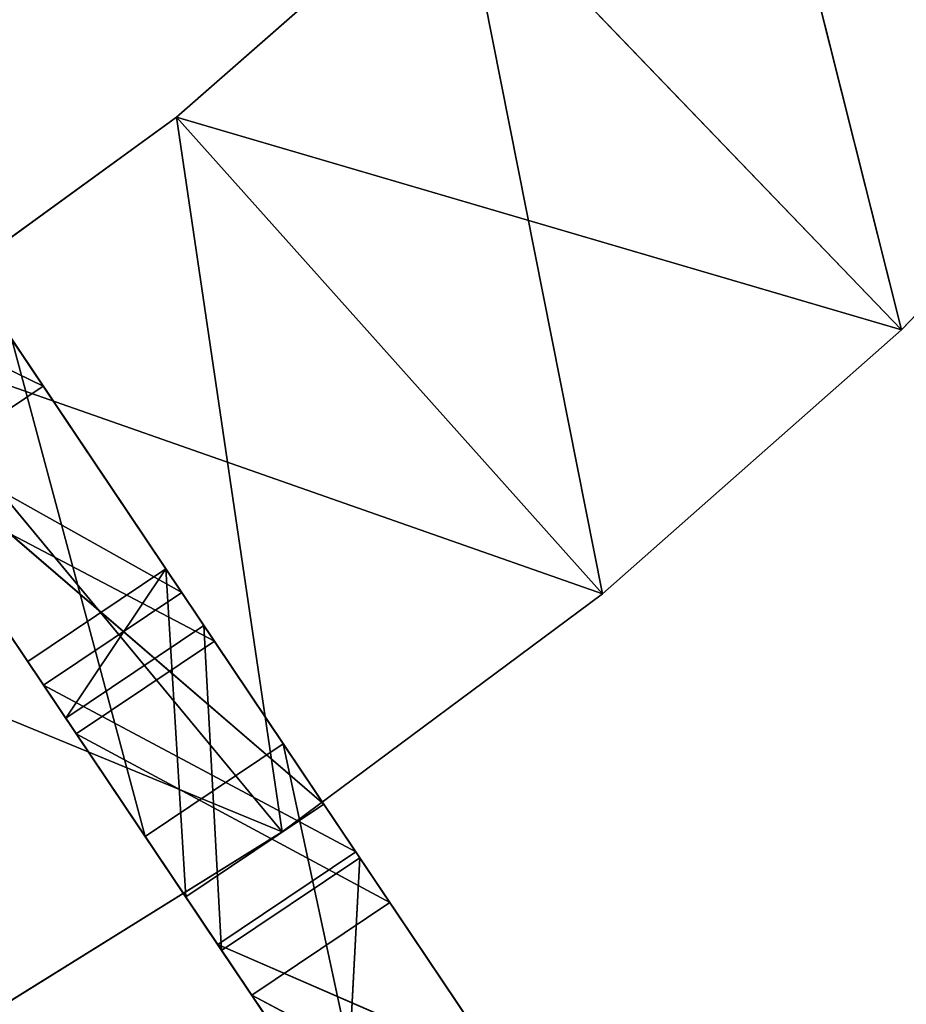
# Model space of a CAD drawing. Extents: x 856 to 1396, y -116 to 539.
# Tile 92 of 115: x 1217 to 1250, y 115 to 152. Entities that reach past the tile are written whole.
import ezdxf

# ---------------------------------------------------------------- set-up
doc = ezdxf.new("R2010")
doc.units = 0
doc.header["$LTSCALE"] = 25.4
doc.layers.get('0').update_dxf_attribs({"color": 13, "linetype": 'CONTINUOUS'})

# ---------------------------------------------------------------- blocks, each defined once
blk = doc.blocks.new('IKA-D-4174_STL')
at = {"color": 43}
for p, q in [((466.445, 1380.208, 259.155), (477.634, 1377.015, 253.696)), ((466.445, 1380.208, 259.155), (477.634, 1377.015, 253.696)), ((471.635, 1380.208, 262.638), (477.634, 1377.015, 253.696)), ((471.635, 1380.208, 262.638), (477.634, 1377.015, 253.696)), ((477.634, 1377.015, 253.696), (469.132, 1374.659, 266.368)), ((477.634, 1377.015, 253.696), (469.132, 1374.659, 266.368)), ((478.877, 1372.796, 240.626), (472.444, 1377.015, 250.214)), ((472.444, 1377.015, 250.214), (484.067, 1372.796, 244.108)), ((472.444, 1377.015, 250.214), (484.067, 1372.796, 244.108)), ((472.444, 1377.015, 250.214), (477.634, 1377.015, 253.696)), ((472.444, 1377.015, 250.214), (477.634, 1377.015, 253.696)), ((478.877, 1372.796, 240.626), (472.444, 1377.015, 250.214)), ((477.634, 1377.015, 253.696), (475.536, 1368.978, 256.823)), ((477.634, 1377.015, 253.696), (475.536, 1368.978, 256.823)), ((477.634, 1377.015, 253.696), (484.067, 1372.796, 244.108)), ((477.634, 1377.015, 253.696), (484.067, 1372.796, 244.108)), ((478.877, 1372.796, 240.626), (470.346, 1368.978, 253.341)), ((478.877, 1372.796, 240.626), (470.346, 1368.978, 253.341)), ((484.067, 1372.796, 244.108), (475.536, 1368.978, 256.823)), ((484.067, 1372.796, 244.108), (475.536, 1368.978, 256.823)), ((485.469, 1367.648, 230.8), (478.877, 1372.796, 240.626)), ((478.877, 1372.796, 240.626), (490.66, 1367.648, 234.283)), ((478.877, 1372.796, 240.626), (490.66, 1367.648, 234.283)), ((478.877, 1372.796, 240.626), (484.067, 1372.796, 244.108)), ((478.877, 1372.796, 240.626), (484.067, 1372.796, 244.108)), ((478.877, 1372.796, 240.626), (482.989, 1368.978, 234.498)), ((478.877, 1372.796, 240.626), (482.989, 1368.978, 234.498)), ((485.469, 1367.648, 230.8), (478.877, 1372.796, 240.626)), ((484.067, 1372.796, 244.108), (490.66, 1367.648, 234.283)), ((484.067, 1372.796, 244.108), (490.66, 1367.648, 234.283)), ((484.067, 1372.796, 244.108), (488.179, 1368.978, 237.98)), ((484.067, 1372.796, 244.108), (488.179, 1368.978, 237.98)), ((486.619, 1368.978, 236.938), (459.116, 1368.978, 248.289)), ((486.619, 1368.978, 236.938), (459.116, 1368.978, 248.289)), ((488.179, 1368.978, 237.98), (470.346, 1368.978, 253.341)), ((470.346, 1368.978, 253.341), (482.989, 1368.978, 234.498)), ((488.179, 1368.978, 237.98), (470.346, 1368.978, 253.341)), ((470.346, 1368.978, 253.341), (482.989, 1368.978, 234.498)), ((498.645, 1368.978, 245.889), (471.233, 1368.978, 255.517)), ((471.233, 1368.978, 255.517), (482.643, 1368.978, 263.817)), ((498.645, 1368.978, 245.889), (471.233, 1368.978, 255.517)), ((486.619, 1368.978, 236.938), (471.233, 1368.978, 255.517)), ((486.619, 1368.978, 236.938), (471.233, 1368.978, 255.517)), ((482.643, 1368.978, 263.817), (471.233, 1362.728, 255.517)), ((482.643, 1368.978, 263.817), (471.233, 1362.728, 255.517)), ((471.233, 1368.978, 255.517), (482.643, 1368.978, 263.817)), ((486.619, 1368.978, 236.938), (473.886, 1368.978, 229.026)), ((473.886, 1362.728, 229.026), (486.619, 1368.978, 236.938)), ((473.886, 1362.728, 229.026), (486.619, 1368.978, 236.938)), ((486.619, 1368.978, 236.938), (473.886, 1368.978, 229.026)), ((488.179, 1368.978, 237.98), (475.536, 1368.978, 256.823)), ((488.179, 1368.978, 237.98), (475.536, 1368.978, 256.823)), ((509.881, 1368.978, 255.815), (482.643, 1368.978, 263.817)), ((482.643, 1368.978, 263.817), (493.251, 1368.978, 273.12)), ((509.881, 1368.978, 255.815), (482.643, 1368.978, 263.817)), ((498.645, 1368.978, 245.889), (482.643, 1368.978, 263.817)), ((498.645, 1368.978, 245.889), (482.643, 1368.978, 263.817)), ((493.251, 1368.978, 273.12), (482.643, 1362.728, 263.817)), ((493.251, 1368.978, 273.12), (482.643, 1362.728, 263.817)), ((482.643, 1368.978, 263.817), (493.251, 1368.978, 273.12)), ((482.643, 1368.978, 263.817), (482.643, 1362.728, 263.817)), ((482.643, 1368.978, 263.817), (482.643, 1362.728, 263.817)), ((482.989, 1368.978, 234.498), (488.179, 1368.978, 237.98)), ((488.179, 1362.728, 237.98), (482.989, 1368.978, 234.498)), ((482.989, 1368.978, 234.498), (482.989, 1362.728, 234.498)), ((488.179, 1362.728, 237.98), (482.989, 1368.978, 234.498)), ((482.989, 1368.978, 234.498), (488.179, 1368.978, 237.98)), ((485.469, 1367.648, 230.8), (482.989, 1368.978, 234.498)), ((485.469, 1367.648, 230.8), (482.989, 1368.978, 234.498)), ((482.989, 1368.978, 234.498), (482.989, 1362.728, 234.498)), ((498.645, 1368.978, 245.889), (486.619, 1368.978, 236.938)), ((486.619, 1362.728, 236.938), (498.645, 1368.978, 245.889)), ((486.619, 1362.728, 236.938), (498.645, 1368.978, 245.889)), ((486.619, 1362.728, 236.938), (486.619, 1368.978, 236.938)), ((498.645, 1368.978, 245.889), (486.619, 1368.978, 236.938)), ((486.619, 1362.728, 236.938), (486.619, 1368.978, 236.938)), ((488.179, 1362.728, 237.98), (488.179, 1368.978, 237.98)), ((488.179, 1368.978, 237.98), (490.66, 1367.648, 234.283)), ((488.179, 1362.728, 237.98), (488.179, 1368.978, 237.98)), ((488.179, 1368.978, 237.98), (490.66, 1367.648, 234.283)), ((509.881, 1368.978, 255.815), (493.251, 1368.978, 273.12)), ((509.881, 1368.978, 255.815), (493.251, 1368.978, 273.12)), ((509.881, 1368.978, 255.815), (498.645, 1368.978, 245.889)), ((498.645, 1362.728, 245.889), (509.881, 1368.978, 255.815)), ((498.645, 1362.728, 245.889), (509.881, 1368.978, 255.815)), ((498.645, 1362.728, 245.889), (498.645, 1368.978, 245.889)), ((509.881, 1368.978, 255.815), (498.645, 1368.978, 245.889)), ((498.645, 1362.728, 245.889), (498.645, 1368.978, 245.889)), ((520.246, 1368.978, 266.646), (509.881, 1368.978, 255.815)), ((509.881, 1362.728, 255.815), (520.246, 1368.978, 266.646)), ((509.881, 1362.728, 255.815), (520.246, 1368.978, 266.646)), ((509.881, 1362.728, 255.815), (509.881, 1368.978, 255.815)), ((520.246, 1368.978, 266.646), (509.881, 1368.978, 255.815)), ((509.881, 1362.728, 255.815), (509.881, 1368.978, 255.815)), ((485.469, 1367.648, 230.8), (482.989, 1362.728, 234.498)), ((485.469, 1367.648, 230.8), (482.989, 1362.728, 234.498)), ((491.946, 1361.736, 221.148), (485.469, 1367.648, 230.8)), ((485.469, 1367.648, 230.8), (497.136, 1361.736, 224.63)), ((485.469, 1367.648, 230.8), (497.136, 1361.736, 224.63)), ((485.469, 1367.648, 230.8), (490.66, 1367.648, 234.283)), ((485.469, 1367.648, 230.8), (490.66, 1367.648, 234.283)), ((491.946, 1361.736, 221.148), (485.469, 1367.648, 230.8)), ((497.511, 1340.207, 212.853), (485.469, 1367.648, 230.8)), ((497.511, 1340.207, 212.853), (485.469, 1367.648, 230.8)), ((488.179, 1362.728, 237.98), (490.66, 1367.648, 234.283)), ((488.179, 1362.728, 237.98), (490.66, 1367.648, 234.283)), ((489.528, 1355.656, 235.969), (490.66, 1367.648, 234.283)), ((489.528, 1355.656, 235.969), (490.66, 1367.648, 234.283)), ((490.66, 1367.648, 234.283), (497.136, 1361.736, 224.63)), ((490.66, 1367.648, 234.283), (497.136, 1361.736, 224.63)), ((486.619, 1362.728, 236.938), (471.233, 1362.728, 255.517)), ((486.619, 1362.728, 236.938), (471.233, 1362.728, 255.517)), ((482.643, 1362.728, 263.817), (471.233, 1362.728, 255.517)), ((482.643, 1362.728, 263.817), (471.233, 1362.728, 255.517)), ((473.886, 1362.728, 229.026), (486.619, 1362.728, 236.938)), ((473.886, 1362.728, 229.026), (486.619, 1362.728, 236.938)), ((477.053, 1362.728, 243.346), (482.243, 1362.728, 246.828)), ((482.989, 1362.728, 234.498), (477.053, 1362.728, 243.346)), ((482.243, 1362.296, 246.828), (477.053, 1362.728, 243.346)), ((477.053, 1362.728, 243.346), (477.053, 1362.296, 243.346)), ((482.243, 1362.296, 246.828), (477.053, 1362.728, 243.346)), ((477.053, 1362.728, 243.346), (482.243, 1362.728, 246.828)), ((477.053, 1362.728, 243.346), (477.053, 1362.296, 243.346)), ((477.053, 1362.728, 243.346), (478.48, 1360.939, 241.219)), ((477.053, 1362.728, 243.346), (478.48, 1360.939, 241.219)), ((482.989, 1362.728, 234.498), (477.053, 1362.728, 243.346)), ((482.989, 1362.728, 234.498), (478.48, 1360.939, 241.219)), ((482.989, 1362.728, 234.498), (478.48, 1360.939, 241.219)), ((482.243, 1362.728, 246.828), (482.989, 1362.728, 234.498)), ((482.243, 1362.728, 246.828), (482.989, 1362.728, 234.498)), ((482.243, 1362.728, 246.828), (488.179, 1362.728, 237.98)), ((482.243, 1362.296, 246.828), (482.243, 1362.728, 246.828)), ((482.243, 1362.296, 246.828), (482.243, 1362.728, 246.828)), ((482.243, 1362.296, 246.828), (488.179, 1362.728, 237.98)), ((482.243, 1362.728, 246.828), (488.179, 1362.728, 237.98)), ((482.243, 1362.296, 246.828), (488.179, 1362.728, 237.98)), ((486.619, 1362.728, 236.938), (482.643, 1362.728, 263.817)), ((486.619, 1362.728, 236.938), (482.643, 1362.728, 263.817)), ((498.645, 1362.728, 245.889), (482.643, 1362.728, 263.817)), ((498.645, 1362.728, 245.889), (482.643, 1362.728, 263.817)), ((493.251, 1362.728, 273.12), (482.643, 1362.728, 263.817)), ((493.251, 1362.728, 273.12), (482.643, 1362.728, 263.817)), ((482.989, 1362.728, 234.498), (488.179, 1362.728, 237.98)), ((482.989, 1362.728, 234.498), (488.179, 1362.728, 237.98)), ((482.989, 1362.728, 234.498), (493.398, 1345.776, 218.984)), ((488.976, 1350.94, 225.575), (482.989, 1362.728, 234.498)), ((482.989, 1362.728, 234.498), (484.338, 1355.656, 232.487)), ((482.989, 1362.728, 234.498), (484.338, 1355.656, 232.487)), ((488.976, 1350.94, 225.575), (482.989, 1362.728, 234.498)), ((497.511, 1340.207, 212.853), (482.989, 1362.728, 234.498)), ((497.511, 1340.207, 212.853), (482.989, 1362.728, 234.498)), ((482.989, 1362.728, 234.498), (493.398, 1345.776, 218.984)), ((483.67, 1360.939, 244.701), (488.179, 1362.728, 237.98)), ((483.67, 1360.939, 244.701), (488.179, 1362.728, 237.98)), ((486.619, 1362.728, 236.938), (498.645, 1362.728, 245.889)), ((486.619, 1362.728, 236.938), (498.645, 1362.728, 245.889)), ((489.528, 1355.656, 235.969), (488.179, 1362.728, 237.98)), ((489.528, 1355.656, 235.969), (488.179, 1362.728, 237.98)), ((498.645, 1362.728, 245.889), (493.251, 1362.728, 273.12)), ((498.645, 1362.728, 245.889), (493.251, 1362.728, 273.12)), ((509.881, 1362.728, 255.815), (493.251, 1362.728, 273.12)), ((509.881, 1362.728, 255.815), (493.251, 1362.728, 273.12)), ((498.645, 1362.728, 245.889), (509.881, 1362.728, 255.815)), ((498.645, 1362.728, 245.889), (509.881, 1362.728, 255.815)), ((509.881, 1362.728, 255.815), (502.969, 1362.728, 283.349)), ((509.881, 1362.728, 255.815), (502.969, 1362.728, 283.349)), ((509.881, 1362.728, 255.815), (520.246, 1362.728, 266.646)), ((509.881, 1362.728, 255.815), (520.246, 1362.728, 266.646)), ((482.243, 1362.296, 246.828), (477.053, 1362.296, 243.346)), ((477.053, 1362.296, 243.346), (478.48, 1360.939, 241.219)), ((482.243, 1362.296, 246.828), (477.053, 1362.296, 243.346)), ((477.053, 1362.296, 243.346), (478.48, 1360.939, 241.219)), ((478.48, 1360.939, 241.219), (482.243, 1362.296, 246.828)), ((478.48, 1360.939, 241.219), (482.243, 1362.296, 246.828)), ((483.67, 1360.939, 244.701), (482.243, 1362.296, 246.828)), ((483.67, 1360.939, 244.701), (482.243, 1362.296, 246.828)), ((489.528, 1355.656, 235.969), (497.136, 1361.736, 224.63)), ((489.528, 1355.656, 235.969), (497.136, 1361.736, 224.63)), ((478.48, 1360.939, 241.219), (483.67, 1360.939, 244.701)), ((478.48, 1360.939, 241.219), (483.67, 1360.939, 244.701)), ((478.48, 1360.939, 241.219), (484.338, 1355.656, 232.487)), ((478.48, 1360.939, 241.219), (484.338, 1355.656, 232.487)), ((484.338, 1355.656, 232.487), (483.67, 1360.939, 244.701)), ((484.338, 1355.656, 232.487), (483.67, 1360.939, 244.701)), ((489.528, 1355.656, 235.969), (483.67, 1360.939, 244.701)), ((489.528, 1355.656, 235.969), (483.67, 1360.939, 244.701)), ((484.338, 1355.656, 232.487), (489.528, 1355.656, 235.969)), ((484.338, 1355.656, 232.487), (489.528, 1355.656, 235.969)), ((484.338, 1355.656, 232.487), (488.976, 1350.94, 225.575)), ((484.338, 1355.656, 232.487), (488.976, 1350.94, 225.575)), ((488.976, 1350.94, 225.575), (489.528, 1355.656, 235.969)), ((488.976, 1350.94, 225.575), (489.528, 1355.656, 235.969)), ((494.166, 1350.94, 229.057), (489.528, 1355.656, 235.969)), ((494.166, 1350.94, 229.057), (489.528, 1355.656, 235.969)), ((489.622, 1140.534, 224.612), (484.193, 1132.971, 232.702)), ((484.193, 1132.971, 232.702), (494.812, 1140.534, 228.094)), ((484.193, 1132.971, 232.702), (494.812, 1140.534, 228.094)), ((489.622, 1140.534, 224.612), (484.193, 1132.971, 232.702)), ((489.383, 1132.971, 236.185), (494.812, 1140.534, 228.094)), ((489.383, 1132.971, 236.185), (494.812, 1140.534, 228.094)), ((497.637, 1135.515, 212.665), (484.193, 1132.971, 232.702)), ((497.637, 1135.515, 212.665), (484.193, 1132.971, 232.702)), ((484.193, 1132.971, 232.702), (477.649, 1124.839, 242.456)), ((477.649, 1124.839, 242.456), (489.383, 1132.971, 236.185)), ((477.649, 1124.839, 242.456), (489.383, 1132.971, 236.185)), ((484.193, 1132.971, 232.702), (477.649, 1124.839, 242.456)), ((482.839, 1124.839, 245.938), (489.383, 1132.971, 236.185)), ((482.839, 1124.839, 245.938), (489.383, 1132.971, 236.185)), ((484.193, 1132.971, 232.702), (489.383, 1132.971, 236.185)), ((484.193, 1132.971, 232.702), (489.383, 1132.971, 236.185)), ((490.193, 1126.604, 223.76), (484.193, 1132.971, 232.702)), ((490.193, 1126.604, 223.76), (484.193, 1132.971, 232.702)), ((489.383, 1132.971, 236.185), (486.657, 1117.108, 240.248)), ((489.383, 1132.971, 236.185), (486.657, 1117.108, 240.248)), ((489.383, 1132.971, 236.185), (495.383, 1126.604, 227.242)), ((489.383, 1132.971, 236.185), (495.383, 1126.604, 227.242)), ((490.193, 1126.604, 223.76), (477.649, 1124.839, 242.456)), ((490.193, 1126.604, 223.76), (477.649, 1124.839, 242.456)), ((481.467, 1117.108, 236.765), (490.193, 1126.604, 223.76)), ((481.467, 1117.108, 236.765), (490.193, 1126.604, 223.76)), ((490.193, 1126.604, 223.76), (486.657, 1117.108, 240.248)), ((490.193, 1126.604, 223.76), (486.657, 1117.108, 240.248)), ((495.383, 1126.604, 227.242), (486.657, 1117.108, 240.248)), ((495.383, 1126.604, 227.242), (486.657, 1117.108, 240.248)), ((477.649, 1124.839, 242.456), (470.753, 1117.147, 252.735)), ((470.753, 1117.147, 252.735), (482.839, 1124.839, 245.938)), ((470.753, 1117.147, 252.735), (482.839, 1124.839, 245.938)), ((477.649, 1124.839, 242.456), (470.753, 1117.147, 252.735)), ((475.943, 1117.147, 256.218), (482.839, 1124.839, 245.938)), ((475.943, 1117.147, 256.218), (482.839, 1124.839, 245.938)), ((482.839, 1124.839, 245.938), (476.454, 1106.927, 255.455)), ((482.839, 1124.839, 245.938), (476.454, 1106.927, 255.455)), ((477.649, 1124.839, 242.456), (482.839, 1124.839, 245.938)), ((477.649, 1124.839, 242.456), (482.839, 1124.839, 245.938)), ((481.467, 1117.108, 236.765), (477.649, 1124.839, 242.456)), ((481.467, 1117.108, 236.765), (477.649, 1124.839, 242.456)), ((482.839, 1124.839, 245.938), (486.657, 1117.108, 240.248)), ((482.839, 1124.839, 245.938), (486.657, 1117.108, 240.248)), ((481.467, 1117.108, 236.765), (470.753, 1117.147, 252.735)), ((481.467, 1117.108, 236.765), (470.753, 1117.147, 252.735)), ((471.264, 1106.927, 251.973), (481.467, 1117.108, 236.765)), ((471.264, 1106.927, 251.973), (481.467, 1117.108, 236.765)), ((481.467, 1117.108, 236.765), (476.454, 1106.927, 255.455)), ((481.467, 1117.108, 236.765), (476.454, 1106.927, 255.455)), ((486.657, 1117.108, 240.248), (476.454, 1106.927, 255.455)), ((486.657, 1117.108, 240.248), (476.454, 1106.927, 255.455)), ((481.467, 1117.108, 236.765), (486.657, 1117.108, 240.248)), ((481.467, 1117.108, 236.765), (486.657, 1117.108, 240.248))]:
    blk.add_line(p, q, dxfattribs=at)
mesh = blk.add_polyface(dxfattribs=at)
corners = [(466.445, 1380.208, 259.155), (477.634, 1377.015, 253.696), (472.444, 1377.015, 250.214)]
mesh.append_faces([[corners[k] for k in face] for face in [(0, 1, 2)]], dxfattribs={"color": 43})
mesh = blk.add_polyface(dxfattribs=at)
corners = [(471.635, 1380.208, 262.638), (477.634, 1377.015, 253.696), (466.445, 1380.208, 259.155)]
mesh.append_faces([[corners[k] for k in face] for face in [(0, 1, 2)]], dxfattribs={"color": 43})
mesh = blk.add_polyface(dxfattribs=at)
corners = [(471.635, 1380.208, 262.638), (469.132, 1374.659, 266.368), (477.634, 1377.015, 253.696)]
mesh.append_faces([[corners[k] for k in face] for face in [(0, 1, 2)]], dxfattribs={"color": 43})
mesh = blk.add_polyface(dxfattribs=at)
corners = [(477.634, 1377.015, 253.696), (469.132, 1374.659, 266.368), (475.536, 1368.978, 256.823)]
mesh.append_faces([[corners[k] for k in face] for face in [(0, 1, 2)]], dxfattribs={"color": 43})
mesh = blk.add_polyface(dxfattribs=at)
corners = [(472.444, 1377.015, 250.214), (478.877, 1372.796, 240.626), (470.346, 1368.978, 253.341)]
mesh.append_faces([[corners[k] for k in face] for face in [(0, 1, 2)]], dxfattribs={"color": 43})
mesh = blk.add_polyface(dxfattribs=at)
corners = [(472.444, 1377.015, 250.214), (484.067, 1372.796, 244.108), (478.877, 1372.796, 240.626)]
mesh.append_faces([[corners[k] for k in face] for face in [(0, 1, 2)]], dxfattribs={"color": 43})
mesh = blk.add_polyface(dxfattribs=at)
corners = [(477.634, 1377.015, 253.696), (484.067, 1372.796, 244.108), (472.444, 1377.015, 250.214)]
mesh.append_faces([[corners[k] for k in face] for face in [(0, 1, 2)]], dxfattribs={"color": 43})
mesh = blk.add_polyface(dxfattribs=at)
corners = [(477.634, 1377.015, 253.696), (475.536, 1368.978, 256.823), (484.067, 1372.796, 244.108)]
mesh.append_faces([[corners[k] for k in face] for face in [(0, 1, 2)]], dxfattribs={"color": 43})
mesh = blk.add_polyface(dxfattribs=at)
corners = [(478.877, 1372.796, 240.626), (482.989, 1368.978, 234.498), (470.346, 1368.978, 253.341)]
mesh.append_faces([[corners[k] for k in face] for face in [(0, 1, 2)]], dxfattribs={"color": 43})
mesh = blk.add_polyface(dxfattribs=at)
corners = [(484.067, 1372.796, 244.108), (475.536, 1368.978, 256.823), (488.179, 1368.978, 237.98)]
mesh.append_faces([[corners[k] for k in face] for face in [(0, 1, 2)]], dxfattribs={"color": 43})
mesh = blk.add_polyface(dxfattribs=at)
corners = [(478.877, 1372.796, 240.626), (490.66, 1367.648, 234.283), (485.469, 1367.648, 230.8)]
mesh.append_faces([[corners[k] for k in face] for face in [(0, 1, 2)]], dxfattribs={"color": 43})
mesh = blk.add_polyface(dxfattribs=at)
corners = [(484.067, 1372.796, 244.108), (490.66, 1367.648, 234.283), (478.877, 1372.796, 240.626)]
mesh.append_faces([[corners[k] for k in face] for face in [(0, 1, 2)]], dxfattribs={"color": 43})
mesh = blk.add_polyface(dxfattribs=at)
corners = [(478.877, 1372.796, 240.626), (485.469, 1367.648, 230.8), (482.989, 1368.978, 234.498)]
mesh.append_faces([[corners[k] for k in face] for face in [(0, 1, 2)]], dxfattribs={"color": 43})
mesh = blk.add_polyface(dxfattribs=at)
corners = [(484.067, 1372.796, 244.108), (488.179, 1368.978, 237.98), (490.66, 1367.648, 234.283)]
mesh.append_faces([[corners[k] for k in face] for face in [(0, 1, 2)]], dxfattribs={"color": 43})
mesh = blk.add_polyface(dxfattribs=at)
corners = [(471.233, 1368.978, 255.517), (486.619, 1368.978, 236.938), (459.116, 1368.978, 248.289)]
mesh.append_faces([[corners[k] for k in face] for face in [(0, 1, 2)]], dxfattribs={"color": 43})
mesh = blk.add_polyface(dxfattribs=at)
corners = [(459.116, 1368.978, 248.289), (486.619, 1368.978, 236.938), (473.886, 1368.978, 229.026)]
mesh.append_faces([[corners[k] for k in face] for face in [(0, 1, 2)]], dxfattribs={"color": 43})
mesh = blk.add_polyface(dxfattribs=at)
corners = [(470.346, 1368.978, 253.341), (482.989, 1368.978, 234.498), (488.179, 1368.978, 237.98)]
mesh.append_faces([[corners[k] for k in face] for face in [(0, 1, 2)]], dxfattribs={"color": 43})
mesh = blk.add_polyface(dxfattribs=at)
corners = [(475.536, 1368.978, 256.823), (470.346, 1368.978, 253.341), (488.179, 1368.978, 237.98)]
mesh.append_faces([[corners[k] for k in face] for face in [(0, 1, 2)]], dxfattribs={"color": 43})
mesh = blk.add_polyface(dxfattribs=at)
corners = [(482.643, 1368.978, 263.817), (498.645, 1368.978, 245.889), (471.233, 1368.978, 255.517)]
mesh.append_faces([[corners[k] for k in face] for face in [(0, 1, 2)]], dxfattribs={"color": 43})
mesh = blk.add_polyface(dxfattribs=at)
corners = [(471.233, 1368.978, 255.517), (498.645, 1368.978, 245.889), (486.619, 1368.978, 236.938)]
mesh.append_faces([[corners[k] for k in face] for face in [(0, 1, 2)]], dxfattribs={"color": 43})
mesh = blk.add_polyface(dxfattribs=at)
corners = [(482.643, 1368.978, 263.817), (471.233, 1362.728, 255.517), (482.643, 1362.728, 263.817)]
mesh.append_faces([[corners[k] for k in face] for face in [(0, 1, 2)]], dxfattribs={"color": 43})
mesh = blk.add_polyface(dxfattribs=at)
corners = [(482.643, 1368.978, 263.817), (471.233, 1368.978, 255.517), (471.233, 1362.728, 255.517)]
mesh.append_faces([[corners[k] for k in face] for face in [(0, 1, 2)]], dxfattribs={"color": 43})
mesh = blk.add_polyface(dxfattribs=at)
corners = [(486.619, 1362.728, 236.938), (473.886, 1362.728, 229.026), (486.619, 1368.978, 236.938)]
mesh.append_faces([[corners[k] for k in face] for face in [(0, 1, 2)]], dxfattribs={"color": 43})
mesh = blk.add_polyface(dxfattribs=at)
corners = [(486.619, 1368.978, 236.938), (473.886, 1362.728, 229.026), (473.886, 1368.978, 229.026)]
mesh.append_faces([[corners[k] for k in face] for face in [(0, 1, 2)]], dxfattribs={"color": 43})
mesh = blk.add_polyface(dxfattribs=at)
corners = [(493.251, 1368.978, 273.12), (509.881, 1368.978, 255.815), (482.643, 1368.978, 263.817)]
mesh.append_faces([[corners[k] for k in face] for face in [(0, 1, 2)]], dxfattribs={"color": 43})
mesh = blk.add_polyface(dxfattribs=at)
corners = [(482.643, 1368.978, 263.817), (509.881, 1368.978, 255.815), (498.645, 1368.978, 245.889)]
mesh.append_faces([[corners[k] for k in face] for face in [(0, 1, 2)]], dxfattribs={"color": 43})
mesh = blk.add_polyface(dxfattribs=at)
corners = [(493.251, 1368.978, 273.12), (482.643, 1362.728, 263.817), (493.251, 1362.728, 273.12)]
mesh.append_faces([[corners[k] for k in face] for face in [(0, 1, 2)]], dxfattribs={"color": 43})
mesh = blk.add_polyface(dxfattribs=at)
corners = [(493.251, 1368.978, 273.12), (482.643, 1368.978, 263.817), (482.643, 1362.728, 263.817)]
mesh.append_faces([[corners[k] for k in face] for face in [(0, 1, 2)]], dxfattribs={"color": 43})
mesh = blk.add_polyface(dxfattribs=at)
corners = [(488.179, 1362.728, 237.98), (482.989, 1368.978, 234.498), (482.989, 1362.728, 234.498)]
mesh.append_faces([[corners[k] for k in face] for face in [(0, 1, 2)]], dxfattribs={"color": 43})
mesh = blk.add_polyface(dxfattribs=at)
corners = [(488.179, 1368.978, 237.98), (482.989, 1368.978, 234.498), (488.179, 1362.728, 237.98)]
mesh.append_faces([[corners[k] for k in face] for face in [(0, 1, 2)]], dxfattribs={"color": 43})
mesh = blk.add_polyface(dxfattribs=at)
corners = [(482.989, 1368.978, 234.498), (485.469, 1367.648, 230.8), (482.989, 1362.728, 234.498)]
mesh.append_faces([[corners[k] for k in face] for face in [(0, 1, 2)]], dxfattribs={"color": 43})
mesh = blk.add_polyface(dxfattribs=at)
corners = [(498.645, 1362.728, 245.889), (486.619, 1362.728, 236.938), (498.645, 1368.978, 245.889)]
mesh.append_faces([[corners[k] for k in face] for face in [(0, 1, 2)]], dxfattribs={"color": 43})
mesh = blk.add_polyface(dxfattribs=at)
corners = [(498.645, 1368.978, 245.889), (486.619, 1362.728, 236.938), (486.619, 1368.978, 236.938)]
mesh.append_faces([[corners[k] for k in face] for face in [(0, 1, 2)]], dxfattribs={"color": 43})
mesh = blk.add_polyface(dxfattribs=at)
corners = [(488.179, 1368.978, 237.98), (488.179, 1362.728, 237.98), (490.66, 1367.648, 234.283)]
mesh.append_faces([[corners[k] for k in face] for face in [(0, 1, 2)]], dxfattribs={"color": 43})
mesh = blk.add_polyface(dxfattribs=at)
corners = [(502.969, 1368.978, 283.349), (520.246, 1368.978, 266.646), (493.251, 1368.978, 273.12)]
mesh.append_faces([[corners[k] for k in face] for face in [(0, 1, 2)]], dxfattribs={"color": 43})
mesh = blk.add_polyface(dxfattribs=at)
corners = [(493.251, 1368.978, 273.12), (520.246, 1368.978, 266.646), (509.881, 1368.978, 255.815)]
mesh.append_faces([[corners[k] for k in face] for face in [(0, 1, 2)]], dxfattribs={"color": 43})
mesh = blk.add_polyface(dxfattribs=at)
corners = [(509.881, 1362.728, 255.815), (498.645, 1362.728, 245.889), (509.881, 1368.978, 255.815)]
mesh.append_faces([[corners[k] for k in face] for face in [(0, 1, 2)]], dxfattribs={"color": 43})
mesh = blk.add_polyface(dxfattribs=at)
corners = [(509.881, 1368.978, 255.815), (498.645, 1362.728, 245.889), (498.645, 1368.978, 245.889)]
mesh.append_faces([[corners[k] for k in face] for face in [(0, 1, 2)]], dxfattribs={"color": 43})
mesh = blk.add_polyface(dxfattribs=at)
corners = [(502.969, 1368.978, 283.349), (529.668, 1368.978, 278.306), (520.246, 1368.978, 266.646)]
mesh.append_faces([[corners[k] for k in face] for face in [(0, 1, 2)]], dxfattribs={"color": 43})
mesh = blk.add_polyface(dxfattribs=at)
corners = [(520.246, 1368.978, 266.646), (520.246, 1362.728, 266.646), (509.881, 1362.728, 255.815)]
mesh.append_faces([[corners[k] for k in face] for face in [(0, 1, 2)]], dxfattribs={"color": 43})
mesh = blk.add_polyface(dxfattribs=at)
corners = [(520.246, 1368.978, 266.646), (509.881, 1362.728, 255.815), (509.881, 1368.978, 255.815)]
mesh.append_faces([[corners[k] for k in face] for face in [(0, 1, 2)]], dxfattribs={"color": 43})
mesh = blk.add_polyface(dxfattribs=at)
corners = [(485.469, 1367.648, 230.8), (497.511, 1340.207, 212.853), (482.989, 1362.728, 234.498)]
mesh.append_faces([[corners[k] for k in face] for face in [(0, 1, 2)]], dxfattribs={"color": 43})
mesh = blk.add_polyface(dxfattribs=at)
corners = [(485.469, 1367.648, 230.8), (497.136, 1361.736, 224.63), (491.946, 1361.736, 221.148)]
mesh.append_faces([[corners[k] for k in face] for face in [(0, 1, 2)]], dxfattribs={"color": 43})
mesh = blk.add_polyface(dxfattribs=at)
corners = [(490.66, 1367.648, 234.283), (497.136, 1361.736, 224.63), (485.469, 1367.648, 230.8)]
mesh.append_faces([[corners[k] for k in face] for face in [(0, 1, 2)]], dxfattribs={"color": 43})
mesh = blk.add_polyface(dxfattribs=at)
corners = [(485.469, 1367.648, 230.8), (491.946, 1361.736, 221.148), (497.511, 1340.207, 212.853)]
mesh.append_faces([[corners[k] for k in face] for face in [(0, 1, 2)]], dxfattribs={"color": 43})
mesh = blk.add_polyface(dxfattribs=at)
corners = [(490.66, 1367.648, 234.283), (488.179, 1362.728, 237.98), (489.528, 1355.656, 235.969)]
mesh.append_faces([[corners[k] for k in face] for face in [(0, 1, 2)]], dxfattribs={"color": 43})
mesh = blk.add_polyface(dxfattribs=at)
corners = [(490.66, 1367.648, 234.283), (489.528, 1355.656, 235.969), (497.136, 1361.736, 224.63)]
mesh.append_faces([[corners[k] for k in face] for face in [(0, 1, 2)]], dxfattribs={"color": 43})
mesh = blk.add_polyface(dxfattribs=at)
corners = [(471.233, 1362.728, 255.517), (473.886, 1362.728, 229.026), (486.619, 1362.728, 236.938)]
mesh.append_faces([[corners[k] for k in face] for face in [(0, 1, 2)]], dxfattribs={"color": 43})
mesh = blk.add_polyface(dxfattribs=at)
corners = [(482.643, 1362.728, 263.817), (471.233, 1362.728, 255.517), (486.619, 1362.728, 236.938)]
mesh.append_faces([[corners[k] for k in face] for face in [(0, 1, 2)]], dxfattribs={"color": 43})
mesh = blk.add_polyface(dxfattribs=at)
corners = [(482.243, 1362.728, 246.828), (482.989, 1362.728, 234.498), (477.053, 1362.728, 243.346)]
mesh.append_faces([[corners[k] for k in face] for face in [(0, 1, 2)]], dxfattribs={"color": 43})
mesh = blk.add_polyface(dxfattribs=at)
corners = [(482.243, 1362.296, 246.828), (477.053, 1362.728, 243.346), (477.053, 1362.296, 243.346)]
mesh.append_faces([[corners[k] for k in face] for face in [(0, 1, 2)]], dxfattribs={"color": 43})
mesh = blk.add_polyface(dxfattribs=at)
corners = [(482.243, 1362.728, 246.828), (477.053, 1362.728, 243.346), (482.243, 1362.296, 246.828)]
mesh.append_faces([[corners[k] for k in face] for face in [(0, 1, 2)]], dxfattribs={"color": 43})
mesh = blk.add_polyface(dxfattribs=at)
corners = [(477.053, 1362.728, 243.346), (478.48, 1360.939, 241.219), (477.053, 1362.296, 243.346)]
mesh.append_faces([[corners[k] for k in face] for face in [(0, 1, 2)]], dxfattribs={"color": 43})
mesh = blk.add_polyface(dxfattribs=at)
corners = [(482.989, 1362.728, 234.498), (478.48, 1360.939, 241.219), (477.053, 1362.728, 243.346)]
mesh.append_faces([[corners[k] for k in face] for face in [(0, 1, 2)]], dxfattribs={"color": 43})
mesh = blk.add_polyface(dxfattribs=at)
corners = [(482.989, 1362.728, 234.498), (484.338, 1355.656, 232.487), (478.48, 1360.939, 241.219)]
mesh.append_faces([[corners[k] for k in face] for face in [(0, 1, 2)]], dxfattribs={"color": 43})
mesh = blk.add_polyface(dxfattribs=at)
corners = [(482.243, 1362.728, 246.828), (488.179, 1362.728, 237.98), (482.989, 1362.728, 234.498)]
mesh.append_faces([[corners[k] for k in face] for face in [(0, 1, 2)]], dxfattribs={"color": 43})
mesh = blk.add_polyface(dxfattribs=at)
corners = [(482.243, 1362.728, 246.828), (482.243, 1362.296, 246.828), (488.179, 1362.728, 237.98)]
mesh.append_faces([[corners[k] for k in face] for face in [(0, 1, 2)]], dxfattribs={"color": 43})
mesh = blk.add_polyface(dxfattribs=at)
corners = [(488.179, 1362.728, 237.98), (482.243, 1362.296, 246.828), (483.67, 1360.939, 244.701)]
mesh.append_faces([[corners[k] for k in face] for face in [(0, 1, 2)]], dxfattribs={"color": 43})
mesh = blk.add_polyface(dxfattribs=at)
corners = [(482.643, 1362.728, 263.817), (486.619, 1362.728, 236.938), (498.645, 1362.728, 245.889)]
mesh.append_faces([[corners[k] for k in face] for face in [(0, 1, 2)]], dxfattribs={"color": 43})
mesh = blk.add_polyface(dxfattribs=at)
corners = [(493.251, 1362.728, 273.12), (482.643, 1362.728, 263.817), (498.645, 1362.728, 245.889)]
mesh.append_faces([[corners[k] for k in face] for face in [(0, 1, 2)]], dxfattribs={"color": 43})
mesh = blk.add_polyface(dxfattribs=at)
corners = [(482.989, 1362.728, 234.498), (493.398, 1345.776, 218.984), (488.976, 1350.94, 225.575)]
mesh.append_faces([[corners[k] for k in face] for face in [(0, 1, 2)]], dxfattribs={"color": 43})
mesh = blk.add_polyface(dxfattribs=at)
corners = [(482.989, 1362.728, 234.498), (488.976, 1350.94, 225.575), (484.338, 1355.656, 232.487)]
mesh.append_faces([[corners[k] for k in face] for face in [(0, 1, 2)]], dxfattribs={"color": 43})
mesh = blk.add_polyface(dxfattribs=at)
corners = [(482.989, 1362.728, 234.498), (497.511, 1340.207, 212.853), (493.398, 1345.776, 218.984)]
mesh.append_faces([[corners[k] for k in face] for face in [(0, 1, 2)]], dxfattribs={"color": 43})
mesh = blk.add_polyface(dxfattribs=at)
corners = [(488.179, 1362.728, 237.98), (483.67, 1360.939, 244.701), (489.528, 1355.656, 235.969)]
mesh.append_faces([[corners[k] for k in face] for face in [(0, 1, 2)]], dxfattribs={"color": 43})
mesh = blk.add_polyface(dxfattribs=at)
corners = [(493.251, 1362.728, 273.12), (498.645, 1362.728, 245.889), (509.881, 1362.728, 255.815)]
mesh.append_faces([[corners[k] for k in face] for face in [(0, 1, 2)]], dxfattribs={"color": 43})
mesh = blk.add_polyface(dxfattribs=at)
corners = [(502.969, 1362.728, 283.349), (493.251, 1362.728, 273.12), (509.881, 1362.728, 255.815)]
mesh.append_faces([[corners[k] for k in face] for face in [(0, 1, 2)]], dxfattribs={"color": 43})
mesh = blk.add_polyface(dxfattribs=at)
corners = [(502.969, 1362.728, 283.349), (509.881, 1362.728, 255.815), (520.246, 1362.728, 266.646)]
mesh.append_faces([[corners[k] for k in face] for face in [(0, 1, 2)]], dxfattribs={"color": 43})
mesh = blk.add_polyface(dxfattribs=at)
corners = [(511.717, 1362.728, 294.42), (502.969, 1362.728, 283.349), (520.246, 1362.728, 266.646)]
mesh.append_faces([[corners[k] for k in face] for face in [(0, 1, 2)]], dxfattribs={"color": 43})
mesh = blk.add_polyface(dxfattribs=at)
corners = [(482.243, 1362.296, 246.828), (477.053, 1362.296, 243.346), (478.48, 1360.939, 241.219)]
mesh.append_faces([[corners[k] for k in face] for face in [(0, 1, 2)]], dxfattribs={"color": 43})
mesh = blk.add_polyface(dxfattribs=at)
corners = [(482.243, 1362.296, 246.828), (478.48, 1360.939, 241.219), (483.67, 1360.939, 244.701)]
mesh.append_faces([[corners[k] for k in face] for face in [(0, 1, 2)]], dxfattribs={"color": 43})
mesh = blk.add_polyface(dxfattribs=at)
corners = [(497.136, 1361.736, 224.63), (489.528, 1355.656, 235.969), (494.166, 1350.94, 229.057)]
mesh.append_faces([[corners[k] for k in face] for face in [(0, 1, 2)]], dxfattribs={"color": 43})
mesh = blk.add_polyface(dxfattribs=at)
corners = [(483.67, 1360.939, 244.701), (478.48, 1360.939, 241.219), (484.338, 1355.656, 232.487)]
mesh.append_faces([[corners[k] for k in face] for face in [(0, 1, 2)]], dxfattribs={"color": 43})
mesh = blk.add_polyface(dxfattribs=at)
corners = [(483.67, 1360.939, 244.701), (484.338, 1355.656, 232.487), (489.528, 1355.656, 235.969)]
mesh.append_faces([[corners[k] for k in face] for face in [(0, 1, 2)]], dxfattribs={"color": 43})
mesh = blk.add_polyface(dxfattribs=at)
corners = [(489.528, 1355.656, 235.969), (484.338, 1355.656, 232.487), (488.976, 1350.94, 225.575)]
mesh.append_faces([[corners[k] for k in face] for face in [(0, 1, 2)]], dxfattribs={"color": 43})
mesh = blk.add_polyface(dxfattribs=at)
corners = [(489.528, 1355.656, 235.969), (488.976, 1350.94, 225.575), (494.166, 1350.94, 229.057)]
mesh.append_faces([[corners[k] for k in face] for face in [(0, 1, 2)]], dxfattribs={"color": 43})
mesh = blk.add_polyface(dxfattribs=at)
corners = [(484.193, 1132.971, 232.702), (494.812, 1140.534, 228.094), (489.622, 1140.534, 224.612)]
mesh.append_faces([[corners[k] for k in face] for face in [(0, 1, 2)]], dxfattribs={"color": 43})
mesh = blk.add_polyface(dxfattribs=at)
corners = [(489.383, 1132.971, 236.185), (494.812, 1140.534, 228.094), (484.193, 1132.971, 232.702)]
mesh.append_faces([[corners[k] for k in face] for face in [(0, 1, 2)]], dxfattribs={"color": 43})
mesh = blk.add_polyface(dxfattribs=at)
corners = [(489.622, 1140.534, 224.612), (497.637, 1135.515, 212.665), (484.193, 1132.971, 232.702)]
mesh.append_faces([[corners[k] for k in face] for face in [(0, 1, 2)]], dxfattribs={"color": 43})
mesh = blk.add_polyface(dxfattribs=at)
corners = [(494.812, 1140.534, 228.094), (489.383, 1132.971, 236.185), (495.383, 1126.604, 227.242)]
mesh.append_faces([[corners[k] for k in face] for face in [(0, 1, 2)]], dxfattribs={"color": 43})
mesh = blk.add_polyface(dxfattribs=at)
corners = [(497.637, 1135.515, 212.665), (490.193, 1126.604, 223.76), (484.193, 1132.971, 232.702)]
mesh.append_faces([[corners[k] for k in face] for face in [(0, 1, 2)]], dxfattribs={"color": 43})
mesh = blk.add_polyface(dxfattribs=at)
corners = [(477.649, 1124.839, 242.456), (489.383, 1132.971, 236.185), (484.193, 1132.971, 232.702)]
mesh.append_faces([[corners[k] for k in face] for face in [(0, 1, 2)]], dxfattribs={"color": 43})
mesh = blk.add_polyface(dxfattribs=at)
corners = [(482.839, 1124.839, 245.938), (489.383, 1132.971, 236.185), (477.649, 1124.839, 242.456)]
mesh.append_faces([[corners[k] for k in face] for face in [(0, 1, 2)]], dxfattribs={"color": 43})
mesh = blk.add_polyface(dxfattribs=at)
corners = [(484.193, 1132.971, 232.702), (490.193, 1126.604, 223.76), (477.649, 1124.839, 242.456)]
mesh.append_faces([[corners[k] for k in face] for face in [(0, 1, 2)]], dxfattribs={"color": 43})
mesh = blk.add_polyface(dxfattribs=at)
corners = [(489.383, 1132.971, 236.185), (482.839, 1124.839, 245.938), (486.657, 1117.108, 240.248)]
mesh.append_faces([[corners[k] for k in face] for face in [(0, 1, 2)]], dxfattribs={"color": 43})
mesh = blk.add_polyface(dxfattribs=at)
corners = [(489.383, 1132.971, 236.185), (486.657, 1117.108, 240.248), (495.383, 1126.604, 227.242)]
mesh.append_faces([[corners[k] for k in face] for face in [(0, 1, 2)]], dxfattribs={"color": 43})
mesh = blk.add_polyface(dxfattribs=at)
corners = [(490.193, 1126.604, 223.76), (481.467, 1117.108, 236.765), (477.649, 1124.839, 242.456)]
mesh.append_faces([[corners[k] for k in face] for face in [(0, 1, 2)]], dxfattribs={"color": 43})
mesh = blk.add_polyface(dxfattribs=at)
corners = [(486.657, 1117.108, 240.248), (481.467, 1117.108, 236.765), (490.193, 1126.604, 223.76)]
mesh.append_faces([[corners[k] for k in face] for face in [(0, 1, 2)]], dxfattribs={"color": 43})
mesh = blk.add_polyface(dxfattribs=at)
corners = [(486.657, 1117.108, 240.248), (490.193, 1126.604, 223.76), (495.383, 1126.604, 227.242)]
mesh.append_faces([[corners[k] for k in face] for face in [(0, 1, 2)]], dxfattribs={"color": 43})
mesh = blk.add_polyface(dxfattribs=at)
corners = [(470.753, 1117.147, 252.735), (482.839, 1124.839, 245.938), (477.649, 1124.839, 242.456)]
mesh.append_faces([[corners[k] for k in face] for face in [(0, 1, 2)]], dxfattribs={"color": 43})
mesh = blk.add_polyface(dxfattribs=at)
corners = [(475.943, 1117.147, 256.218), (482.839, 1124.839, 245.938), (470.753, 1117.147, 252.735)]
mesh.append_faces([[corners[k] for k in face] for face in [(0, 1, 2)]], dxfattribs={"color": 43})
mesh = blk.add_polyface(dxfattribs=at)
corners = [(477.649, 1124.839, 242.456), (481.467, 1117.108, 236.765), (470.753, 1117.147, 252.735)]
mesh.append_faces([[corners[k] for k in face] for face in [(0, 1, 2)]], dxfattribs={"color": 43})
mesh = blk.add_polyface(dxfattribs=at)
corners = [(482.839, 1124.839, 245.938), (475.943, 1117.147, 256.218), (476.454, 1106.927, 255.455)]
mesh.append_faces([[corners[k] for k in face] for face in [(0, 1, 2)]], dxfattribs={"color": 43})
mesh = blk.add_polyface(dxfattribs=at)
corners = [(482.839, 1124.839, 245.938), (476.454, 1106.927, 255.455), (486.657, 1117.108, 240.248)]
mesh.append_faces([[corners[k] for k in face] for face in [(0, 1, 2)]], dxfattribs={"color": 43})
mesh = blk.add_polyface(dxfattribs=at)
corners = [(470.753, 1117.147, 252.735), (481.467, 1117.108, 236.765), (471.264, 1106.927, 251.973)]
mesh.append_faces([[corners[k] for k in face] for face in [(0, 1, 2)]], dxfattribs={"color": 43})
mesh = blk.add_polyface(dxfattribs=at)
corners = [(476.454, 1106.927, 255.455), (471.264, 1106.927, 251.973), (481.467, 1117.108, 236.765)]
mesh.append_faces([[corners[k] for k in face] for face in [(0, 1, 2)]], dxfattribs={"color": 43})
mesh = blk.add_polyface(dxfattribs=at)
corners = [(476.454, 1106.927, 255.455), (481.467, 1117.108, 236.765), (486.657, 1117.108, 240.248)]
mesh.append_faces([[corners[k] for k in face] for face in [(0, 1, 2)]], dxfattribs={"color": 43})

msp = doc.modelspace()

# ---------------------------------------------------------------- block references
at = {"color": 0, "extrusion": (0, 1, -4.996e-16), "rotation": 180}
msp.add_blockref('IKA-D-4174_STL', (-740.325, 3944.307, -115.555), dxfattribs=at)

doc.saveas('drawing.dxf')
